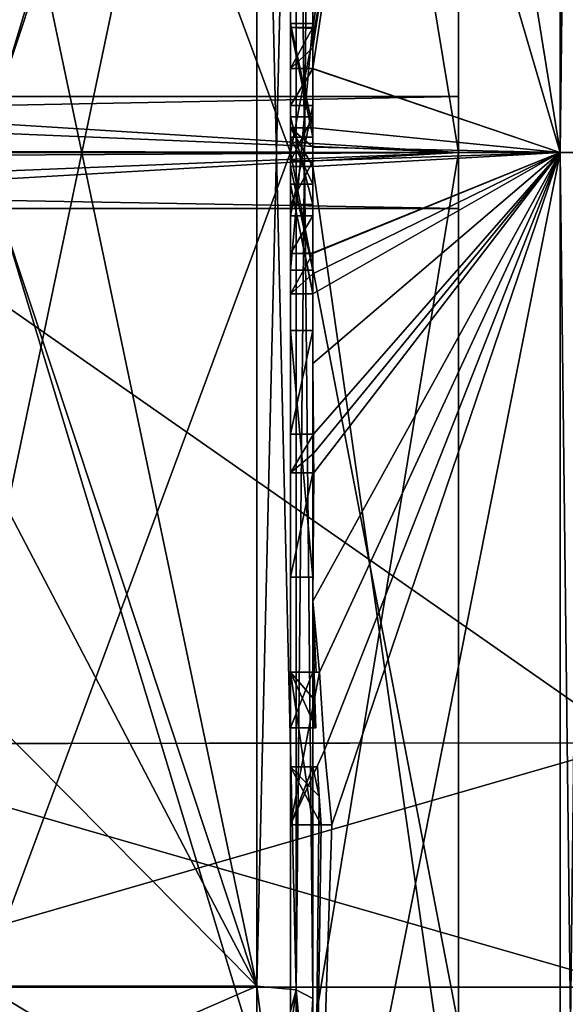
# Model space of a CAD drawing. Extents: x -23 to 700, y -1799 to -1.
# Tile 129 of 212: x -7 to -2, y -36 to -27. Entities that reach past the tile are written whole.
import ezdxf

# ---------------------------------------------------------------- set-up
doc = ezdxf.new("R2010")
doc.units = 0
doc.header["$LTSCALE"] = 67.568058
for name, color, linetype in [('1148', 7, 'CONTINUOUS'), ('1153', 7, 'CONTINUOUS'), ('1154', 7, 'CONTINUOUS'), ('1227', 7, 'CONTINUOUS'), ('1228', 7, 'CONTINUOUS'), ('1254', 7, 'CONTINUOUS'), ('1255', 7, 'CONTINUOUS'), ('1262', 7, 'CONTINUOUS'), ('1265', 7, 'CONTINUOUS'), ('1268', 7, 'CONTINUOUS'), ('1273', 7, 'CONTINUOUS'), ('1274', 7, 'CONTINUOUS'), ('1281', 7, 'CONTINUOUS'), ('1282', 7, 'CONTINUOUS'), ('1285', 7, 'CONTINUOUS'), ('1286', 7, 'CONTINUOUS'), ('1319', 7, 'CONTINUOUS'), ('1320', 7, 'CONTINUOUS'), ('1321', 7, 'CONTINUOUS'), ('1322', 7, 'CONTINUOUS'), ('1323', 7, 'CONTINUOUS'), ('1324', 7, 'CONTINUOUS'), ('1329', 7, 'CONTINUOUS'), ('1330', 7, 'CONTINUOUS'), ('1331', 7, 'CONTINUOUS'), ('1332', 7, 'CONTINUOUS'), ('1333', 7, 'CONTINUOUS'), ('1334', 7, 'CONTINUOUS'), ('1335', 7, 'CONTINUOUS'), ('1336', 7, 'CONTINUOUS'), ('1337', 7, 'CONTINUOUS'), ('1346', 7, 'CONTINUOUS'), ('1349', 7, 'CONTINUOUS'), ('1361', 7, 'CONTINUOUS'), ('1362', 7, 'CONTINUOUS'), ('1363', 7, 'CONTINUOUS'), ('1364', 7, 'CONTINUOUS'), ('1365', 7, 'CONTINUOUS'), ('1366', 7, 'CONTINUOUS'), ('1367', 7, 'CONTINUOUS'), ('1368', 7, 'CONTINUOUS'), ('1369', 7, 'CONTINUOUS'), ('1370', 7, 'CONTINUOUS'), ('1371', 7, 'CONTINUOUS'), ('1372', 7, 'CONTINUOUS'), ('1373', 7, 'CONTINUOUS'), ('1374', 7, 'CONTINUOUS'), ('1375', 7, 'CONTINUOUS'), ('1376', 7, 'CONTINUOUS'), ('1377', 7, 'CONTINUOUS'), ('1378', 7, 'CONTINUOUS'), ('1379', 7, 'CONTINUOUS'), ('1380', 7, 'CONTINUOUS'), ('1381', 7, 'CONTINUOUS'), ('1382', 7, 'CONTINUOUS'), ('1383', 7, 'CONTINUOUS'), ('1384', 7, 'CONTINUOUS'), ('1385', 7, 'CONTINUOUS'), ('1386', 7, 'CONTINUOUS'), ('1442', 7, 'CONTINUOUS'), ('1445', 7, 'CONTINUOUS'), ('1447', 7, 'CONTINUOUS')]:
    doc.layers.add(name, color=color, linetype=linetype)

msp = doc.modelspace()

# ---------------------------------------------------------------- linework, layer by layer
at = {"layer": '1148', "color": 7, "linetype": 'CONTINUOUS'}
for points in [[(-3.1, -20.2061, 4.5004), (-3.1, -28, 9), (-3.1, -20.2061, -4.5004), (-3.1, -20.2061, 4.5004)], [(-3.1, -20.2061, -4.5004), (-3.1, -28, 9), (-3.1, -27.5), (-3.1, -20.2061, -4.5004)], [(-3.1, -28, -9), (-3.1, -20.2061, -4.5004), (-3.1, -28, -0.5), (-3.1, -28, -9)], [(-3.1, -28, -0.5), (-3.1, -20.2061, -4.5004), (-3.1, -27.5), (-3.1, -28, -0.5)], [(-3.1, -27.5), (-3.1, -28, 9), (-3.1, -28, 0.5), (-3.1, -27.5)], [(-3.1, -28, 9), (-3.1, -35.7939, 4.5004), (-3.1, -28, 0.5), (-3.1, -28, 9)], [(-3.1, -35.7939, -4.5004), (-3.1, -28, -9), (-3.1, -35.7939, 4.5004), (-3.1, -35.7939, -4.5004)], [(-3.1, -35.7939, 4.5004), (-3.1, -28, -9), (-3.1, -28.5), (-3.1, -35.7939, 4.5004)], [(-3.1, -28.5), (-3.1, -28, -9), (-3.1, -28, -0.5), (-3.1, -28.5)], [(-3.1, -35.7939, 4.5004), (-3.1, -28.5), (-3.1, -28, 0.5), (-3.1, -35.7939, 4.5004)]]:
    msp.add_3dface(points, dxfattribs=at)
at = {"layer": '1153', "color": 7, "linetype": 'CONTINUOUS'}
for points in [[(-4.6, -28, 10.5), (-7.35, -28, 10.5), (-7.35, -35.4246, 7.4246), (-4.6, -28, 10.5)], [(-4.6, -37.0933, 5.25), (-4.6, -28, 10.5), (-7.35, -35.4246, 7.4246), (-4.6, -37.0933, 5.25)], [(-4.6, -28, -10.5), (-4.6, -37.0933, -5.25), (-7.35, -28, -10.5), (-4.6, -28, -10.5)], [(-7.35, -28, -10.5), (-4.6, -37.0933, -5.25), (-7.35, -35.4246, -7.4246), (-7.35, -28, -10.5)], [(-7.35, -38.5), (-4.6, -37.0933, 5.25), (-7.35, -35.4246, 7.4246), (-7.35, -38.5)], [(-7.35, -35.4246, -7.4246), (-4.6, -37.0933, -5.25), (-7.35, -38.5), (-7.35, -35.4246, -7.4246)]]:
    msp.add_3dface(points, dxfattribs=at)
at = {"layer": '1154', "color": 7, "linetype": 'CONTINUOUS'}
for points in [[(-7.35, -28, 10.5), (-4.6, -28, 10.5), (-4.6, -18.9067, 5.25), (-7.35, -28, 10.5)], [(-7.35, -28, 10.5), (-4.6, -18.9067, 5.25), (-7.35, -20.5754, 7.4246), (-7.35, -28, 10.5)], [(-4.6, -28, -10.5), (-7.35, -20.5754, -7.4246), (-4.6, -18.9067, -5.25), (-4.6, -28, -10.5)], [(-4.6, -28, -10.5), (-7.35, -28, -10.5), (-7.35, -20.5754, -7.4246), (-4.6, -28, -10.5)]]:
    msp.add_3dface(points, dxfattribs=at)
at = {"layer": '1227', "color": 7, "linetype": 'CONTINUOUS'}
for points in [[(-3.1, -35.7939, 4.5004), (-3.1, -28, 9), (-4.6, -37.0933, 5.25), (-3.1, -35.7939, 4.5004)], [(-3.1, -28, 9), (-4.6, -28, 10.5), (-4.6, -37.0933, 5.25), (-3.1, -28, 9)], [(-3.1, -28, -9), (-3.1, -35.7939, -4.5004), (-4.6, -28, -10.5), (-3.1, -28, -9)], [(-3.1, -35.7939, -4.5004), (-4.6, -37.0933, -5.25), (-4.6, -28, -10.5), (-3.1, -35.7939, -4.5004)]]:
    msp.add_3dface(points, dxfattribs=at)
at = {"layer": '1228', "color": 7, "linetype": 'CONTINUOUS'}
for points in [[(-4.6, -28, 10.5), (-3.1, -20.2061, 4.5004), (-4.6, -18.9067, 5.25), (-4.6, -28, 10.5)], [(-3.1, -20.2061, -4.5004), (-3.1, -28, -9), (-4.6, -18.9067, -5.25), (-3.1, -20.2061, -4.5004)], [(-3.1, -28, -9), (-4.6, -28, -10.5), (-4.6, -18.9067, -5.25), (-3.1, -28, -9)], [(-3.1, -28, 9), (-3.1, -20.2061, 4.5004), (-4.6, -28, 10.5), (-3.1, -28, 9)]]:
    msp.add_3dface(points, dxfattribs=at)
at = {"layer": '1254', "color": 7, "linetype": 'CONTINUOUS'}
for points in [[(-11.1145, -27.5), (-3.1, -28, 0.5), (-11.4816, -27.9815, 0.4995), (-11.1145, -27.5)], [(-3.1, -27.5), (-3.1, -28, 0.5), (-11.1145, -27.5), (-3.1, -27.5)], [(-3.1, -28, 0.5), (-11.6397, -28.3487, 0.3583), (-11.4816, -27.9815, 0.4995), (-3.1, -28, 0.5)], [(-3.1, -28, 0.5), (-3.1, -28.5), (-11.6397, -28.3487, 0.3583), (-3.1, -28, 0.5)], [(-3.1, -28.5), (-11.6752, -28.5), (-11.6397, -28.3487, 0.3583), (-3.1, -28.5)]]:
    msp.add_3dface(points, dxfattribs=at)
at = {"layer": '1255', "color": 7, "linetype": 'CONTINUOUS'}
for points in [[(-3.1, -28, -0.5), (-3.1, -27.5), (-11.2536, -27.6573, -0.3641), (-3.1, -28, -0.5)], [(-3.1, -27.5), (-11.1145, -27.5), (-11.2536, -27.6573, -0.3641), (-3.1, -27.5)], [(-3.1, -28, -0.5), (-11.2536, -27.6573, -0.3641), (-11.5182, -28.048, -0.4977), (-3.1, -28, -0.5)], [(-3.1, -28.5), (-3.1, -28, -0.5), (-11.6752, -28.5), (-3.1, -28.5)], [(-3.1, -28, -0.5), (-11.5182, -28.048, -0.4977), (-11.6752, -28.5), (-3.1, -28, -0.5)]]:
    msp.add_3dface(points, dxfattribs=at)
at = {"layer": '1262', "linetype": 'CONTINUOUS'}
for points in [[(-8.0232, -20.5597, -15.95), (-4.9, -35.4403, -15.95), (-8.5978, -24.2917, -15.95), (-8.0232, -20.5597, -15.95)], [(-4.9, -20.5597, -15.95), (-4.9, -35.4403, -15.95), (-8.0232, -20.5597, -15.95), (-4.9, -20.5597, -15.95)], [(-8.5978, -24.2917, -15.95), (-4.9, -35.4403, -15.95), (-8.7857, -28, -15.95), (-8.5978, -24.2917, -15.95)], [(-8.7857, -28, -15.95), (-4.9, -35.4403, -15.95), (-8.5976, -31.7097, -15.95), (-8.7857, -28, -15.95)], [(-8.5976, -31.7097, -15.95), (-4.9, -35.4403, -15.95), (-8.0232, -35.4403, -15.95), (-8.5976, -31.7097, -15.95)]]:
    msp.add_3dface(points, dxfattribs=at)
at = {"layer": '1265', "linetype": 'CONTINUOUS'}
for points in [[(-8.5978, -31.7083, 15.95), (-4.9, -20.5597, 15.95), (-8.7857, -28, 15.95), (-8.5978, -31.7083, 15.95)], [(-8.7857, -28, 15.95), (-4.9, -20.5597, 15.95), (-8.5976, -24.2903, 15.95), (-8.7857, -28, 15.95)], [(-8.0232, -35.4403, 15.95), (-4.9, -20.5597, 15.95), (-8.5978, -31.7083, 15.95), (-8.0232, -35.4403, 15.95)], [(-4.9, -35.4403, 15.95), (-4.9, -20.5597, 15.95), (-8.0232, -35.4403, 15.95), (-4.9, -35.4403, 15.95)]]:
    msp.add_3dface(points, dxfattribs=at)
at = {"layer": '1268', "linetype": 'CONTINUOUS'}
for points in [[(-4.4, -35.5503, 16.45), (-4.4, -21.7364, 16.5), (-4.4, -20.4497, 16.45), (-4.4, -35.5503, 16.45)], [(-4.4, -26.85, -16.5), (-4.4, -29.0506, -16.5), (-4.4, -20.4497, -16.45), (-4.4, -26.85, -16.5)], [(-4.4, -20.4497, -16.45), (-4.4, -29.0506, -16.5), (-4.4, -35.5503, -16.45), (-4.4, -20.4497, -16.45)], [(-4.4, -26.85, -16.7828), (-4.4, -26.85, -16.5), (-4.4, -20.4497, -16.45), (-4.4, -26.85, -16.7828)], [(-4.4, -20.4802, -17.9917), (-4.4, -26.85, -16.7828), (-4.4, -20.4497, -16.45), (-4.4, -20.4802, -17.9917)], [(-4.4, -27.7791, -19.4994), (-4.4, -26.85, -16.7828), (-4.4, -20.4802, -17.9917), (-4.4, -27.7791, -19.4994)], [(-4.4, -22.1297, 16.5), (-4.4, -21.7364, 16.5), (-4.4, -35.5503, 16.45), (-4.4, -22.1297, 16.5)], [(-4.4, -23.5648, 16.5), (-4.4, -22.1297, 16.5), (-4.4, -35.5503, 16.45), (-4.4, -23.5648, 16.5)], [(-4.4, -23.9582, 16.5), (-4.4, -23.5648, 16.5), (-4.4, -35.5503, 16.45), (-4.4, -23.9582, 16.5)], [(-4.4, -25.8781, 16.5), (-4.4, -23.9582, 16.5), (-4.4, -35.5503, 16.45), (-4.4, -25.8781, 16.5)], [(-4.4, -26.2268, 16.5), (-4.4, -25.8781, 16.5), (-4.4, -35.5503, 16.45), (-4.4, -26.2268, 16.5)], [(-4.4, -26.2268, 19.4192), (-4.4, -26.2268, 16.5), (-4.4, -27.8639, 16.5), (-4.4, -26.2268, 19.4192)], [(-4.4, -27.8639, 16.5), (-4.4, -26.2268, 16.5), (-4.4, -35.5503, 16.45), (-4.4, -27.8639, 16.5)], [(-4.4, -26.5602, 19.4468), (-4.4, -26.2268, 19.4192), (-4.4, -27.8639, 16.5), (-4.4, -26.5602, 19.4468)], [(-4.4, -26.894, 19.4686), (-4.4, -26.5602, 19.4468), (-4.4, -27.8639, 16.5), (-4.4, -26.894, 19.4686)], [(-4.4, -27.7791, -16.7828), (-4.4, -26.85, -16.7828), (-4.4, -27.7791, -19.4994), (-4.4, -27.7791, -16.7828)], [(-4.4, -27.254, 19.4857), (-4.4, -27.5811, 18.4497), (-4.4, -28.0747, 19.4999), (-4.4, -27.254, 19.4857)], [(-4.4, -27.5811, 18.4497), (-4.4, -28.5656, 18.4497), (-4.4, -28.0747, 19.4999), (-4.4, -27.5811, 18.4497)], [(-4.4, -28.4656, 18.1456), (-4.4, -27.6811, 18.1456), (-4.4, -28.0744, 16.904), (-4.4, -28.4656, 18.1456)], [(-4.4, -28.2828, 16.5), (-4.4, -27.8639, 16.5), (-4.4, -35.5503, 16.45), (-4.4, -28.2828, 16.5)], [(-4.4, -28.5656, 18.4497), (-4.4, -28.8949, 19.4795), (-4.4, -28.0747, 19.4999), (-4.4, -28.5656, 18.4497)], [(-4.4, -28.1257, -19.4998), (-4.4, -35.6608, -17.9321), (-4.4, -28.1257, -16.7828), (-4.4, -28.1257, -19.4998)], [(-4.4, -28.1257, -16.7828), (-4.4, -35.6608, -17.9321), (-4.4, -29.0506, -16.7828), (-4.4, -28.1257, -16.7828)], [(-4.4, -29.2498, 19.4599), (-4.4, -28.2828, 16.5), (-4.4, -29.5882, 16.5), (-4.4, -29.2498, 19.4599)], [(-4.4, -29.5882, 16.5), (-4.4, -28.2828, 16.5), (-4.4, -35.5503, 16.45), (-4.4, -29.5882, 16.5)], [(-4.4, -29.0506, -16.7828), (-4.4, -35.6608, -17.9321), (-4.4, -29.0506, -16.5), (-4.4, -29.0506, -16.7828)], [(-4.4, -29.0506, -16.5), (-4.4, -35.6608, -17.9321), (-4.4, -35.5503, -16.45), (-4.4, -29.0506, -16.5)], [(-4.4, -29.8827, 19.4089), (-4.4, -29.2498, 19.4599), (-4.4, -29.5882, 16.7828), (-4.4, -29.8827, 19.4089)], [(-4.4, -29.5882, 16.7828), (-4.4, -29.2498, 19.4599), (-4.4, -29.5882, 16.5), (-4.4, -29.5882, 16.7828)], [(-4.4, -30.5131, 16.7828), (-4.4, -29.8827, 19.4089), (-4.4, -29.5882, 16.7828), (-4.4, -30.5131, 16.7828)], [(-4.4, -31.7888, 16.5), (-4.4, -29.5882, 16.5), (-4.4, -35.5503, 16.45), (-4.4, -31.7888, 16.5)], [(-4.4, -30.5131, 19.3374), (-4.4, -29.8827, 19.4089), (-4.4, -30.5131, 16.7828), (-4.4, -30.5131, 19.3374)], [(-4.4, -30.8597, 16.7828), (-4.4, -31.7888, 16.7828), (-4.4, -30.8597, 19.2892), (-4.4, -30.8597, 16.7828)], [(-4.4, -30.8597, 19.2892), (-4.4, -31.7888, 16.7828), (-4.4, -32.0042, 19.0844), (-4.4, -30.8597, 19.2892)], [(-4.4, -31.7888, 16.7828), (-4.4, -31.7888, 16.5), (-4.4, -32.6371, 16.5), (-4.4, -31.7888, 16.7828)], [(-4.4, -32.6371, 16.5), (-4.4, -31.7888, 16.5), (-4.4, -35.5503, 16.45), (-4.4, -32.6371, 16.5)], [(-4.4, -32.0042, 19.0844), (-4.4, -31.7888, 16.7828), (-4.4, -32.6371, 16.5), (-4.4, -32.0042, 19.0844)], [(-4.4, -33.1347, 18.8118), (-4.4, -32.0042, 19.0844), (-4.4, -33.1347, 16.804), (-4.4, -33.1347, 18.8118)], [(-4.4, -33.1347, 16.804), (-4.4, -32.0042, 19.0844), (-4.4, -32.6371, 16.804), (-4.4, -33.1347, 16.804)], [(-4.4, -32.6371, 16.804), (-4.4, -32.0042, 19.0844), (-4.4, -32.6371, 16.5), (-4.4, -32.6371, 16.804)], [(-4.4, -34, 16.5), (-4.4, -32.6371, 16.5), (-4.4, -35.5503, 16.45), (-4.4, -34, 16.5)], [(-4.4, -33.4833, 16.804), (-4.4, -34, 16.804), (-4.4, -33.4833, 18.7132), (-4.4, -33.4833, 16.804)], [(-4.4, -33.4833, 18.7132), (-4.4, -34, 16.804), (-4.4, -35.5503, 16.45), (-4.4, -33.4833, 18.7132)], [(-4.4, -39.1573, 15.9926), (-4.4, -33.4833, 18.7132), (-4.4, -38.471, 14.7638), (-4.4, -39.1573, 15.9926)], [(-4.4, -38.471, 14.7638), (-4.4, -33.4833, 18.7132), (-4.4, -37.0705, 15.663), (-4.4, -38.471, 14.7638)], [(-4.4, -37.0705, 15.663), (-4.4, -33.4833, 18.7132), (-4.4, -35.5503, 16.45), (-4.4, -37.0705, 15.663)], [(-4.4, -34, 16.804), (-4.4, -34, 16.5), (-4.4, -35.5503, 16.45), (-4.4, -34, 16.804)], [(-4.4, -35.5503, -16.45), (-4.4, -35.6608, -17.9321), (-4.4, -37.0392, -15.6813), (-4.4, -35.5503, -16.45)]]:
    msp.add_3dface(points, dxfattribs=at)
at = {"layer": '1273', "linetype": 'CONTINUOUS'}
for points in [[(-2.1949, -28, -21.9825), (-4.4, -14.2777, -13.8546), (-2.1949, -12.456, -15.544), (-2.1949, -28, -21.9825)], [(-4.4, -20.4802, -17.9917), (-4.4, -14.2777, -13.8546), (-2.1949, -28, -21.9825), (-4.4, -20.4802, -17.9917)], [(-4.4, -27.7791, -19.4994), (-4.4, -20.4802, -17.9917), (-2.1949, -28, -21.9825), (-4.4, -27.7791, -19.4994)], [(-4.4, -27.9524, -19.5), (-4.4, -27.7791, -19.4994), (-2.1949, -28, -21.9825), (-4.4, -27.9524, -19.5)], [(-4.4, -28.1257, -19.4998), (-4.4, -27.9524, -19.5), (-2.1949, -28, -21.9825), (-4.4, -28.1257, -19.4998)], [(-2.1949, -43.544, -15.544), (-4.4, -28.1257, -19.4998), (-2.1949, -28, -21.9825), (-2.1949, -43.544, -15.544)], [(-4.4, -35.6608, -17.9321), (-4.4, -28.1257, -19.4998), (-2.1949, -43.544, -15.544), (-4.4, -35.6608, -17.9321)]]:
    msp.add_3dface(points, dxfattribs=at)
at = {"layer": '1274', "linetype": 'CONTINUOUS'}
for points in [[(-2.1949, -12.456, 15.544), (-4.4, -26.5602, 19.4468), (-4.3998, -26.8838, 19.5), (-2.1949, -12.456, 15.544)], [(-2.1949, -28, 21.9825), (-2.1949, -12.456, 15.544), (-4.4, -27.2495, 19.5), (-2.1949, -28, 21.9825)], [(-4.4, -27.2495, 19.5), (-2.1949, -12.456, 15.544), (-4.3999, -27.0666, 19.5), (-4.4, -27.2495, 19.5)], [(-4.3999, -27.0666, 19.5), (-2.1949, -12.456, 15.544), (-4.3998, -26.8838, 19.5), (-4.3999, -27.0666, 19.5)], [(-4.4, -26.5602, 19.4468), (-4.4, -26.894, 19.4686), (-4.3999, -26.8889, 19.4843), (-4.4, -26.5602, 19.4468)], [(-4.3998, -26.8838, 19.5), (-4.4, -26.5602, 19.4468), (-4.3999, -26.8889, 19.4843), (-4.3998, -26.8838, 19.5)], [(-4.4, -27.254, 19.4857), (-2.1949, -28, 21.9825), (-4.4, -27.2495, 19.5), (-4.4, -27.254, 19.4857)], [(-4.4, -27.254, 19.4857), (-4.4, -28.0747, 19.4999), (-2.1949, -28, 21.9825), (-4.4, -27.254, 19.4857)], [(-4.4, -28.0747, 19.4999), (-4.4, -28.8949, 19.4795), (-2.1949, -28, 21.9825), (-4.4, -28.0747, 19.4999)], [(-2.1949, -28, 21.9825), (-4.4, -28.8949, 19.4795), (-4.4, -28.8982, 19.4897), (-2.1949, -28, 21.9825)], [(-2.1949, -28, 21.9825), (-4.4, -29.8827, 19.4089), (-4.3948, -30.5131, 19.5), (-2.1949, -28, 21.9825)], [(-4.4, -29.8827, 19.4089), (-2.1949, -28, 21.9825), (-4.3997, -29.2629, 19.5), (-4.4, -29.8827, 19.4089)], [(-2.1949, -28, 21.9825), (-4.4, -32.0042, 19.0844), (-4.3401, -32.6371, 19.5), (-2.1949, -28, 21.9825)], [(-4.4, -32.0042, 19.0844), (-2.1949, -28, 21.9825), (-4.3913, -30.8597, 19.5), (-4.4, -32.0042, 19.0844)], [(-2.1949, -28, 21.9825), (-4.4, -39.1573, 15.9926), (-2.1949, -43.544, 15.544), (-2.1949, -28, 21.9825)], [(-4.4, -39.1573, 15.9926), (-2.1949, -28, 21.9825), (-4.2315, -34, 19.5), (-4.4, -39.1573, 15.9926)], [(-4.3999, -28.9015, 19.5), (-2.1949, -28, 21.9825), (-4.4, -28.8982, 19.4897), (-4.3999, -28.9015, 19.5)], [(-4.3998, -29.0822, 19.5), (-2.1949, -28, 21.9825), (-4.3999, -28.9015, 19.5), (-4.3998, -29.0822, 19.5)], [(-4.3997, -29.2629, 19.5), (-2.1949, -28, 21.9825), (-4.3998, -29.0822, 19.5), (-4.3997, -29.2629, 19.5)], [(-4.3932, -30.6867, 19.5), (-2.1949, -28, 21.9825), (-4.3948, -30.5131, 19.5), (-4.3932, -30.6867, 19.5)], [(-4.3913, -30.8597, 19.5), (-2.1949, -28, 21.9825), (-4.3932, -30.6867, 19.5), (-4.3913, -30.8597, 19.5)], [(-4.2952, -33.3336, 19.5), (-2.1949, -28, 21.9825), (-4.3401, -32.6371, 19.5), (-4.2952, -33.3336, 19.5)], [(-4.2315, -34, 19.5), (-2.1949, -28, 21.9825), (-4.2952, -33.3336, 19.5), (-4.2315, -34, 19.5)], [(-4.4, -29.2498, 19.4599), (-4.4, -29.8827, 19.4089), (-4.3999, -29.2564, 19.48), (-4.4, -29.2498, 19.4599)], [(-4.3999, -29.2564, 19.48), (-4.4, -29.8827, 19.4089), (-4.3997, -29.2629, 19.5), (-4.3999, -29.2564, 19.48)], [(-4.4, -29.8827, 19.4089), (-4.4, -30.5131, 19.3374), (-4.3987, -30.5131, 19.4187), (-4.4, -29.8827, 19.4089)], [(-4.3948, -30.5131, 19.5), (-4.4, -29.8827, 19.4089), (-4.3987, -30.5131, 19.4187), (-4.3948, -30.5131, 19.5)], [(-4.4, -30.8597, 19.2892), (-4.4, -32.0042, 19.0844), (-4.3913, -30.8597, 19.5), (-4.4, -30.8597, 19.2892)], [(-4.3978, -30.8597, 19.3947), (-4.4, -30.8597, 19.2892), (-4.3913, -30.8597, 19.5), (-4.3978, -30.8597, 19.3947)], [(-4.4, -32.0042, 19.0844), (-4.4, -33.1347, 18.8118), (-4.3877, -32.6371, 19.196), (-4.4, -32.0042, 19.0844)], [(-4.3401, -32.6371, 19.5), (-4.4, -32.0042, 19.0844), (-4.3683, -32.6371, 19.3488), (-4.3401, -32.6371, 19.5)], [(-4.3683, -32.6371, 19.3488), (-4.4, -32.0042, 19.0844), (-4.3877, -32.6371, 19.196), (-4.3683, -32.6371, 19.3488)], [(-4.3877, -32.6371, 19.196), (-4.4, -33.1347, 18.8118), (-4.3809, -32.8877, 19.196), (-4.3877, -32.6371, 19.196)], [(-4.3809, -32.8877, 19.196), (-4.4, -33.1347, 18.8118), (-4.3931, -33.1347, 19.0046), (-4.3809, -32.8877, 19.196)], [(-4.3723, -33.1347, 19.196), (-4.3809, -32.8877, 19.196), (-4.3931, -33.1347, 19.0046), (-4.3723, -33.1347, 19.196)], [(-4.4, -33.4833, 18.7132), (-4.4, -39.1573, 15.9926), (-4.3417, -33.7438, 19.196), (-4.4, -33.4833, 18.7132)], [(-4.3891, -33.4833, 18.956), (-4.4, -33.4833, 18.7132), (-4.3566, -33.4833, 19.196), (-4.3891, -33.4833, 18.956)], [(-4.3566, -33.4833, 19.196), (-4.4, -33.4833, 18.7132), (-4.3417, -33.7438, 19.196), (-4.3566, -33.4833, 19.196)], [(-4.3417, -33.7438, 19.196), (-4.4, -39.1573, 15.9926), (-4.324, -34, 19.196), (-4.3417, -33.7438, 19.196)], [(-4.324, -34, 19.196), (-4.4, -39.1573, 15.9926), (-4.2315, -34, 19.5), (-4.324, -34, 19.196)], [(-4.2821, -34, 19.3497), (-4.324, -34, 19.196), (-4.2315, -34, 19.5), (-4.2821, -34, 19.3497)]]:
    msp.add_3dface(points, dxfattribs=at)
at = {"layer": '1281', "linetype": 'CONTINUOUS'}
for points in [[(-2.1949, -28, -21.9825), (-2.1949, -12.456, -15.544), (-2.0094, -28, -21.9698), (-2.1949, -28, -21.9825)], [(-2.1949, -12.456, -15.544), (-2.0094, -12.465, -15.535), (-2.0094, -28, -21.9698), (-2.1949, -12.456, -15.544)], [(-2.1949, -43.544, -15.544), (-2.1949, -28, -21.9825), (-2.0094, -43.535, -15.535), (-2.1949, -43.544, -15.544)], [(-2.1949, -28, -21.9825), (-2.0094, -28, -21.9698), (-2.0094, -43.535, -15.535), (-2.1949, -28, -21.9825)]]:
    msp.add_3dface(points, dxfattribs=at)
at = {"layer": '1282', "linetype": 'CONTINUOUS'}
for points in [[(-2.1949, -12.456, 15.544), (-2.1949, -28, 21.9825), (-2.0094, -12.465, 15.535), (-2.1949, -12.456, 15.544)], [(-2.1949, -28, 21.9825), (-2.0094, -28, 21.9698), (-2.0094, -12.465, 15.535), (-2.1949, -28, 21.9825)], [(-2.1949, -28, 21.9825), (-2.1949, -43.544, 15.544), (-2.0094, -28, 21.9698), (-2.1949, -28, 21.9825)], [(-2.1949, -43.544, 15.544), (-2.0094, -43.535, 15.535), (-2.0094, -28, 21.9698), (-2.1949, -43.544, 15.544)]]:
    msp.add_3dface(points, dxfattribs=at)
at = {"layer": '1285', "linetype": 'CONTINUOUS'}
for points in [[(-9.1, -22.7244, -5.2603), (-9.1, -28.0008, -7.45), (-1.5562, -22.7321, -5.2679), (-9.1, -22.7244, -5.2603)], [(-9.1, -28.0008, -7.45), (-1.5562, -28, -7.45), (-1.5562, -22.7321, -5.2679), (-9.1, -28.0008, -7.45)], [(-1.5562, -33.2679, -5.2679), (-1.5562, -28, -7.45), (-9.1, -28.0008, -7.45), (-1.5562, -33.2679, -5.2679)], [(-9.1, -33.2768, -5.2591), (-1.5562, -33.2679, -5.2679), (-9.1, -28.0008, -7.45), (-9.1, -33.2768, -5.2591)], [(-1.5562, -35.45), (-1.5562, -33.2679, -5.2679), (-9.1, -35.45), (-1.5562, -35.45)], [(-9.1, -35.45), (-1.5562, -33.2679, -5.2679), (-9.1, -33.2768, -5.2591), (-9.1, -35.45)]]:
    msp.add_3dface(points, dxfattribs=at)
at = {"layer": '1286', "linetype": 'CONTINUOUS'}
for points in [[(-9.1, -27.9992, 7.45), (-9.1, -22.7232, 5.2591), (-1.5562, -22.7321, 5.2679), (-9.1, -27.9992, 7.45)], [(-1.5562, -28, 7.45), (-9.1, -27.9992, 7.45), (-1.5562, -22.7321, 5.2679), (-1.5562, -28, 7.45)], [(-9.1, -33.2756, 5.2603), (-9.1, -27.9992, 7.45), (-1.5562, -33.2679, 5.2679), (-9.1, -33.2756, 5.2603)], [(-1.5562, -33.2679, 5.2679), (-9.1, -27.9992, 7.45), (-1.5562, -28, 7.45), (-1.5562, -33.2679, 5.2679)], [(-1.5562, -35.45), (-9.1, -33.2756, 5.2603), (-1.5562, -33.2679, 5.2679), (-1.5562, -35.45)], [(-1.5562, -35.45), (-9.1, -35.45), (-9.1, -33.2756, 5.2603), (-1.5562, -35.45)]]:
    msp.add_3dface(points, dxfattribs=at)
at = {"layer": '1319', "linetype": 'CONTINUOUS'}
for points in [[(-4.6, -26.8838, 19.5), (-4.6, -27.8639, 16.5), (-4.6, -27.2495, 19.5), (-4.6, -26.8838, 19.5)], [(-4.6, -27.2495, 19.5), (-4.6, -27.8639, 16.5), (-4.6, -27.5811, 18.4497), (-4.6, -27.2495, 19.5)], [(-4.6, -27.5811, 18.4497), (-4.6, -27.8639, 16.5), (-4.6, -27.6811, 18.1456), (-4.6, -27.5811, 18.4497)], [(-4.6, -28.5656, 18.4497), (-4.6, -27.5811, 18.4497), (-4.6, -28.4656, 18.1456), (-4.6, -28.5656, 18.4497)], [(-4.6, -28.4656, 18.1456), (-4.6, -27.5811, 18.4497), (-4.6, -27.6811, 18.1456), (-4.6, -28.4656, 18.1456)], [(-4.6, -27.6811, 18.1456), (-4.6, -27.8639, 16.5), (-4.6, -28.0744, 16.904), (-4.6, -27.6811, 18.1456)], [(-4.6, -27.8639, 16.5), (-4.6, -28.2828, 16.5), (-4.6, -28.0744, 16.904), (-4.6, -27.8639, 16.5)], [(-4.6, -28.2828, 16.5), (-4.6, -28.4656, 18.1456), (-4.6, -28.0744, 16.904), (-4.6, -28.2828, 16.5)], [(-4.6, -28.2828, 16.5), (-4.6, -29.2629, 19.5), (-4.6, -28.4656, 18.1456), (-4.6, -28.2828, 16.5)], [(-4.6, -29.2629, 19.5), (-4.6, -28.5656, 18.4497), (-4.6, -28.4656, 18.1456), (-4.6, -29.2629, 19.5)], [(-4.6, -28.9015, 19.5), (-4.6, -28.5656, 18.4497), (-4.6, -29.2629, 19.5), (-4.6, -28.9015, 19.5)], [(-4.6, -29.5882, 16.7828), (-4.6, -29.5882, 16.5), (-4.6, -31.7888, 16.5), (-4.6, -29.5882, 16.7828)], [(-4.6, -30.5131, 16.7828), (-4.6, -29.5882, 16.7828), (-4.6, -31.7888, 16.5), (-4.6, -30.5131, 16.7828)], [(-4.6, -30.5131, 19.5), (-4.6, -30.5131, 16.7828), (-4.6, -30.8597, 16.7828), (-4.6, -30.5131, 19.5)], [(-4.6, -30.8597, 16.7828), (-4.6, -30.5131, 16.7828), (-4.6, -31.7888, 16.5), (-4.6, -30.8597, 16.7828)], [(-4.6, -30.8597, 19.5), (-4.6, -30.5131, 19.5), (-4.6, -30.8597, 16.7828), (-4.6, -30.8597, 19.5)], [(-4.6, -31.7888, 16.7828), (-4.6, -30.8597, 16.7828), (-4.6, -31.7888, 16.5), (-4.6, -31.7888, 16.7828)], [(-4.6, -32.6371, 19.5), (-4.6, -32.6371, 19.196), (-4.6, -33.1347, 19.196), (-4.6, -32.6371, 19.5)], [(-4.6, -34, 19.5), (-4.6, -32.6371, 19.5), (-4.6, -34, 19.196), (-4.6, -34, 19.5)], [(-4.6, -34, 19.196), (-4.6, -32.6371, 19.5), (-4.6, -33.4833, 19.196), (-4.6, -34, 19.196)], [(-4.6, -33.4833, 19.196), (-4.6, -32.6371, 19.5), (-4.6, -33.1347, 19.196), (-4.6, -33.4833, 19.196)], [(-4.6, -32.6371, 16.5), (-4.6, -34, 16.5), (-4.6, -32.6371, 16.804), (-4.6, -32.6371, 16.5)], [(-4.6, -32.6371, 16.804), (-4.6, -34, 16.5), (-4.6, -33.1347, 16.804), (-4.6, -32.6371, 16.804)], [(-4.6, -33.4833, 16.804), (-4.6, -33.4833, 19.196), (-4.6, -33.1347, 19.196), (-4.6, -33.4833, 16.804)], [(-4.6, -34, 16.5), (-4.6, -33.4833, 16.804), (-4.6, -33.1347, 16.804), (-4.6, -34, 16.5)], [(-4.6, -33.1347, 16.804), (-4.6, -33.4833, 16.804), (-4.6, -33.1347, 19.196), (-4.6, -33.1347, 16.804)], [(-4.6, -34, 16.804), (-4.6, -33.4833, 16.804), (-4.6, -34, 16.5), (-4.6, -34, 16.804)]]:
    msp.add_3dface(points, dxfattribs=at)
at = {"layer": '1320', "linetype": 'CONTINUOUS'}
for points in [[(-4.3401, -32.6371, 19.5), (-4.3683, -32.6371, 19.3488), (-4.6, -32.6371, 19.5), (-4.3401, -32.6371, 19.5)], [(-4.3683, -32.6371, 19.3488), (-4.3877, -32.6371, 19.196), (-4.6, -32.6371, 19.5), (-4.3683, -32.6371, 19.3488)], [(-4.3877, -32.6371, 19.196), (-4.6, -32.6371, 19.196), (-4.6, -32.6371, 19.5), (-4.3877, -32.6371, 19.196)]]:
    msp.add_3dface(points, dxfattribs=at)
at = {"layer": '1321', "linetype": 'CONTINUOUS'}
for points in [[(-4.4, -29.5882, 16.7828), (-4.4, -29.5882, 16.5), (-4.6, -29.5882, 16.7828), (-4.4, -29.5882, 16.7828)], [(-4.4, -29.5882, 16.5), (-4.6, -29.5882, 16.5), (-4.6, -29.5882, 16.7828), (-4.4, -29.5882, 16.5)]]:
    msp.add_3dface(points, dxfattribs=at)
at = {"layer": '1322', "linetype": 'CONTINUOUS'}
for points in [[(-4.4, -27.8639, 16.5), (-4.4, -28.2828, 16.5), (-4.6, -27.8639, 16.5), (-4.4, -27.8639, 16.5)], [(-4.6, -27.8639, 16.5), (-4.4, -28.2828, 16.5), (-4.6, -28.2828, 16.5), (-4.6, -27.8639, 16.5)]]:
    msp.add_3dface(points, dxfattribs=at)
at = {"layer": '1323', "linetype": 'CONTINUOUS'}
for points in [[(-4.4, -26.894, 19.4686), (-4.4, -27.8639, 16.5), (-4.6, -26.8838, 19.5), (-4.4, -26.894, 19.4686)], [(-4.3999, -26.8889, 19.4843), (-4.4, -26.894, 19.4686), (-4.6, -26.8838, 19.5), (-4.3999, -26.8889, 19.4843)], [(-4.4, -27.8639, 16.5), (-4.6, -27.8639, 16.5), (-4.6, -26.8838, 19.5), (-4.4, -27.8639, 16.5)], [(-4.3998, -26.8838, 19.5), (-4.3999, -26.8889, 19.4843), (-4.6, -26.8838, 19.5), (-4.3998, -26.8838, 19.5)]]:
    msp.add_3dface(points, dxfattribs=at)
at = {"layer": '1324', "linetype": 'CONTINUOUS'}
for points in [[(-4.4, -27.6811, 18.1456), (-4.4, -28.4656, 18.1456), (-4.6, -27.6811, 18.1456), (-4.4, -27.6811, 18.1456)], [(-4.4, -28.4656, 18.1456), (-4.6, -28.4656, 18.1456), (-4.6, -27.6811, 18.1456), (-4.4, -28.4656, 18.1456)]]:
    msp.add_3dface(points, dxfattribs=at)
at = {"layer": '1329', "linetype": 'CONTINUOUS'}
for points in [[(-4.6, -27.7791, -16.7828), (-4.6, -29.0506, -16.5), (-4.6, -26.85, -16.7828), (-4.6, -27.7791, -16.7828)], [(-4.6, -26.85, -16.7828), (-4.6, -29.0506, -16.5), (-4.6, -26.85, -16.5), (-4.6, -26.85, -16.7828)], [(-4.6, -28.1257, -16.7828), (-4.6, -29.0506, -16.5), (-4.6, -27.7791, -16.7828), (-4.6, -28.1257, -16.7828)], [(-4.6, -28.1257, -19.5), (-4.6, -28.1257, -16.7828), (-4.6, -27.7791, -19.5), (-4.6, -28.1257, -19.5)], [(-4.6, -27.7791, -19.5), (-4.6, -28.1257, -16.7828), (-4.6, -27.7791, -16.7828), (-4.6, -27.7791, -19.5)], [(-4.6, -29.0506, -16.7828), (-4.6, -29.0506, -16.5), (-4.6, -28.1257, -16.7828), (-4.6, -29.0506, -16.7828)]]:
    msp.add_3dface(points, dxfattribs=at)
at = {"layer": '1330', "linetype": 'CONTINUOUS'}
for points in [[(-4.4, -28.1257, -16.7828), (-4.4, -29.0506, -16.7828), (-4.6, -28.1257, -16.7828), (-4.4, -28.1257, -16.7828)], [(-4.4, -29.0506, -16.7828), (-4.6, -29.0506, -16.7828), (-4.6, -28.1257, -16.7828), (-4.4, -29.0506, -16.7828)]]:
    msp.add_3dface(points, dxfattribs=at)
at = {"layer": '1331', "linetype": 'CONTINUOUS'}
for points in [[(-4.4, -28.1257, -19.4998), (-4.4, -28.1257, -16.7828), (-4.6, -28.1257, -19.5), (-4.4, -28.1257, -19.4998)], [(-4.4, -28.1257, -16.7828), (-4.6, -28.1257, -16.7828), (-4.6, -28.1257, -19.5), (-4.4, -28.1257, -16.7828)]]:
    msp.add_3dface(points, dxfattribs=at)
at = {"layer": '1332', "linetype": 'CONTINUOUS'}
for points in [[(-4.4, -27.9524, -19.5), (-4.4, -28.1257, -19.4998), (-4.6, -27.7791, -19.5), (-4.4, -27.9524, -19.5)], [(-4.4, -28.1257, -19.4998), (-4.6, -28.1257, -19.5), (-4.6, -27.7791, -19.5), (-4.4, -28.1257, -19.4998)], [(-4.4, -27.7791, -19.4994), (-4.4, -27.9524, -19.5), (-4.6, -27.7791, -19.5), (-4.4, -27.7791, -19.4994)]]:
    msp.add_3dface(points, dxfattribs=at)
at = {"layer": '1333', "linetype": 'CONTINUOUS'}
for points in [[(-4.4, -27.7791, -16.7828), (-4.4, -27.7791, -19.4994), (-4.6, -27.7791, -16.7828), (-4.4, -27.7791, -16.7828)], [(-4.4, -27.7791, -19.4994), (-4.6, -27.7791, -19.5), (-4.6, -27.7791, -16.7828), (-4.4, -27.7791, -19.4994)]]:
    msp.add_3dface(points, dxfattribs=at)
at = {"layer": '1334', "linetype": 'CONTINUOUS'}
for points in [[(-4.4, -26.85, -16.7828), (-4.4, -27.7791, -16.7828), (-4.6, -26.85, -16.7828), (-4.4, -26.85, -16.7828)], [(-4.4, -27.7791, -16.7828), (-4.6, -27.7791, -16.7828), (-4.6, -26.85, -16.7828), (-4.4, -27.7791, -16.7828)]]:
    msp.add_3dface(points, dxfattribs=at)
at = {"layer": '1335', "linetype": 'CONTINUOUS'}
for points in [[(-4.4, -26.85, -16.5), (-4.4, -26.85, -16.7828), (-4.6, -26.85, -16.5), (-4.4, -26.85, -16.5)], [(-4.4, -26.85, -16.7828), (-4.6, -26.85, -16.7828), (-4.6, -26.85, -16.5), (-4.4, -26.85, -16.7828)]]:
    msp.add_3dface(points, dxfattribs=at)
at = {"layer": '1336', "linetype": 'CONTINUOUS'}
for points in [[(-4.4, -29.0506, -16.5), (-4.4, -26.85, -16.5), (-4.6, -29.0506, -16.5), (-4.4, -29.0506, -16.5)], [(-4.6, -29.0506, -16.5), (-4.4, -26.85, -16.5), (-4.6, -26.85, -16.5), (-4.6, -29.0506, -16.5)]]:
    msp.add_3dface(points, dxfattribs=at)
at = {"layer": '1337', "linetype": 'CONTINUOUS'}
for points in [[(-4.4, -29.0506, -16.7828), (-4.4, -29.0506, -16.5), (-4.6, -29.0506, -16.7828), (-4.4, -29.0506, -16.7828)], [(-4.4, -29.0506, -16.5), (-4.6, -29.0506, -16.5), (-4.6, -29.0506, -16.7828), (-4.4, -29.0506, -16.5)]]:
    msp.add_3dface(points, dxfattribs=at)
at = {"layer": '1346', "linetype": 'CONTINUOUS'}
for points in [[(-4.4, -35.5503, 16.45), (-4.4, -20.4497, 16.45), (-4.549, -20.5279, 16.094), (-4.4, -35.5503, 16.45)], [(-4.549, -20.5279, 16.094), (-4.9, -20.5597, 15.95), (-4.549, -35.4721, 16.094), (-4.549, -20.5279, 16.094)], [(-4.9, -20.5597, 15.95), (-4.9, -35.4403, 15.95), (-4.549, -35.4721, 16.094), (-4.9, -20.5597, 15.95)], [(-4.4, -35.5503, 16.45), (-4.549, -20.5279, 16.094), (-4.549, -35.4721, 16.094), (-4.4, -35.5503, 16.45)]]:
    msp.add_3dface(points, dxfattribs=at)
at = {"layer": '1349', "linetype": 'CONTINUOUS'}
for points in [[(-4.4, -20.4497, -16.45), (-4.4, -35.5503, -16.45), (-4.549, -35.4721, -16.094), (-4.4, -20.4497, -16.45)], [(-4.4, -20.4497, -16.45), (-4.549, -35.4721, -16.094), (-4.549, -20.5279, -16.094), (-4.4, -20.4497, -16.45)], [(-4.9, -35.4403, -15.95), (-4.9, -20.5597, -15.95), (-4.549, -20.5279, -16.094), (-4.9, -35.4403, -15.95)], [(-4.549, -35.4721, -16.094), (-4.9, -35.4403, -15.95), (-4.549, -20.5279, -16.094), (-4.549, -35.4721, -16.094)]]:
    msp.add_3dface(points, dxfattribs=at)
at = {"layer": '1361', "linetype": 'CONTINUOUS'}
for points in [[(-4.3877, -32.6371, 19.196), (-4.3809, -32.8877, 19.196), (-4.6, -32.6371, 19.196), (-4.3877, -32.6371, 19.196)], [(-4.3809, -32.8877, 19.196), (-4.3723, -33.1347, 19.196), (-4.6, -32.6371, 19.196), (-4.3809, -32.8877, 19.196)], [(-4.6, -32.6371, 19.196), (-4.3723, -33.1347, 19.196), (-4.6, -33.1347, 19.196), (-4.6, -32.6371, 19.196)]]:
    msp.add_3dface(points, dxfattribs=at)
at = {"layer": '1362', "linetype": 'CONTINUOUS'}
for points in [[(-4.4, -33.1347, 18.8118), (-4.4, -33.1347, 16.804), (-4.6, -33.1347, 19.196), (-4.4, -33.1347, 18.8118)], [(-4.3931, -33.1347, 19.0046), (-4.4, -33.1347, 18.8118), (-4.6, -33.1347, 19.196), (-4.3931, -33.1347, 19.0046)], [(-4.4, -33.1347, 16.804), (-4.6, -33.1347, 16.804), (-4.6, -33.1347, 19.196), (-4.4, -33.1347, 16.804)], [(-4.3723, -33.1347, 19.196), (-4.3931, -33.1347, 19.0046), (-4.6, -33.1347, 19.196), (-4.3723, -33.1347, 19.196)]]:
    msp.add_3dface(points, dxfattribs=at)
at = {"layer": '1363', "linetype": 'CONTINUOUS'}
for points in [[(-4.4, -33.1347, 16.804), (-4.4, -32.6371, 16.804), (-4.6, -33.1347, 16.804), (-4.4, -33.1347, 16.804)], [(-4.4, -32.6371, 16.804), (-4.6, -32.6371, 16.804), (-4.6, -33.1347, 16.804), (-4.4, -32.6371, 16.804)]]:
    msp.add_3dface(points, dxfattribs=at)
at = {"layer": '1364', "linetype": 'CONTINUOUS'}
for points in [[(-4.4, -32.6371, 16.804), (-4.4, -32.6371, 16.5), (-4.6, -32.6371, 16.804), (-4.4, -32.6371, 16.804)], [(-4.4, -32.6371, 16.5), (-4.6, -32.6371, 16.5), (-4.6, -32.6371, 16.804), (-4.4, -32.6371, 16.5)]]:
    msp.add_3dface(points, dxfattribs=at)
at = {"layer": '1365', "linetype": 'CONTINUOUS'}
for points in [[(-4.4, -32.6371, 16.5), (-4.4, -34, 16.5), (-4.6, -32.6371, 16.5), (-4.4, -32.6371, 16.5)], [(-4.4, -34, 16.5), (-4.6, -34, 16.5), (-4.6, -32.6371, 16.5), (-4.4, -34, 16.5)]]:
    msp.add_3dface(points, dxfattribs=at)
at = {"layer": '1366', "linetype": 'CONTINUOUS'}
for points in [[(-4.4, -34, 16.5), (-4.4, -34, 16.804), (-4.6, -34, 16.5), (-4.4, -34, 16.5)], [(-4.4, -34, 16.804), (-4.6, -34, 16.804), (-4.6, -34, 16.5), (-4.4, -34, 16.804)]]:
    msp.add_3dface(points, dxfattribs=at)
at = {"layer": '1367', "linetype": 'CONTINUOUS'}
for points in [[(-4.4, -34, 16.804), (-4.4, -33.4833, 16.804), (-4.6, -34, 16.804), (-4.4, -34, 16.804)], [(-4.4, -33.4833, 16.804), (-4.6, -33.4833, 16.804), (-4.6, -34, 16.804), (-4.4, -33.4833, 16.804)]]:
    msp.add_3dface(points, dxfattribs=at)
at = {"layer": '1368', "linetype": 'CONTINUOUS'}
for points in [[(-4.4, -33.4833, 16.804), (-4.4, -33.4833, 18.7132), (-4.6, -33.4833, 16.804), (-4.4, -33.4833, 16.804)], [(-4.4, -33.4833, 18.7132), (-4.3891, -33.4833, 18.956), (-4.6, -33.4833, 16.804), (-4.4, -33.4833, 18.7132)], [(-4.3891, -33.4833, 18.956), (-4.3566, -33.4833, 19.196), (-4.6, -33.4833, 19.196), (-4.3891, -33.4833, 18.956)], [(-4.3891, -33.4833, 18.956), (-4.6, -33.4833, 19.196), (-4.6, -33.4833, 16.804), (-4.3891, -33.4833, 18.956)]]:
    msp.add_3dface(points, dxfattribs=at)
at = {"layer": '1369', "linetype": 'CONTINUOUS'}
for points in [[(-4.3566, -33.4833, 19.196), (-4.3417, -33.7438, 19.196), (-4.6, -33.4833, 19.196), (-4.3566, -33.4833, 19.196)], [(-4.3417, -33.7438, 19.196), (-4.324, -34, 19.196), (-4.6, -33.4833, 19.196), (-4.3417, -33.7438, 19.196)], [(-4.324, -34, 19.196), (-4.6, -34, 19.196), (-4.6, -33.4833, 19.196), (-4.324, -34, 19.196)]]:
    msp.add_3dface(points, dxfattribs=at)
at = {"layer": '1370', "linetype": 'CONTINUOUS'}
for points in [[(-4.324, -34, 19.196), (-4.2821, -34, 19.3497), (-4.6, -34, 19.5), (-4.324, -34, 19.196)], [(-4.324, -34, 19.196), (-4.6, -34, 19.5), (-4.6, -34, 19.196), (-4.324, -34, 19.196)], [(-4.2821, -34, 19.3497), (-4.2315, -34, 19.5), (-4.6, -34, 19.5), (-4.2821, -34, 19.3497)]]:
    msp.add_3dface(points, dxfattribs=at)
at = {"layer": '1371', "linetype": 'CONTINUOUS'}
for points in [[(-4.2952, -33.3336, 19.5), (-4.3401, -32.6371, 19.5), (-4.6, -34, 19.5), (-4.2952, -33.3336, 19.5)], [(-4.3401, -32.6371, 19.5), (-4.6, -32.6371, 19.5), (-4.6, -34, 19.5), (-4.3401, -32.6371, 19.5)], [(-4.2315, -34, 19.5), (-4.2952, -33.3336, 19.5), (-4.6, -34, 19.5), (-4.2315, -34, 19.5)]]:
    msp.add_3dface(points, dxfattribs=at)
at = {"layer": '1372', "linetype": 'CONTINUOUS'}
for points in [[(-4.4, -29.5882, 16.5), (-4.4, -31.7888, 16.5), (-4.6, -29.5882, 16.5), (-4.4, -29.5882, 16.5)], [(-4.6, -29.5882, 16.5), (-4.4, -31.7888, 16.5), (-4.6, -31.7888, 16.5), (-4.6, -29.5882, 16.5)]]:
    msp.add_3dface(points, dxfattribs=at)
at = {"layer": '1373', "linetype": 'CONTINUOUS'}
for points in [[(-4.4, -31.7888, 16.5), (-4.4, -31.7888, 16.7828), (-4.6, -31.7888, 16.5), (-4.4, -31.7888, 16.5)], [(-4.4, -31.7888, 16.7828), (-4.6, -31.7888, 16.7828), (-4.6, -31.7888, 16.5), (-4.4, -31.7888, 16.7828)]]:
    msp.add_3dface(points, dxfattribs=at)
at = {"layer": '1374', "linetype": 'CONTINUOUS'}
for points in [[(-4.4, -31.7888, 16.7828), (-4.4, -30.8597, 16.7828), (-4.6, -31.7888, 16.7828), (-4.4, -31.7888, 16.7828)], [(-4.4, -30.8597, 16.7828), (-4.6, -30.8597, 16.7828), (-4.6, -31.7888, 16.7828), (-4.4, -30.8597, 16.7828)]]:
    msp.add_3dface(points, dxfattribs=at)
at = {"layer": '1375', "linetype": 'CONTINUOUS'}
for points in [[(-4.4, -30.8597, 16.7828), (-4.4, -30.8597, 19.2892), (-4.6, -30.8597, 16.7828), (-4.4, -30.8597, 16.7828)], [(-4.4, -30.8597, 19.2892), (-4.3978, -30.8597, 19.3947), (-4.6, -30.8597, 16.7828), (-4.4, -30.8597, 19.2892)], [(-4.3978, -30.8597, 19.3947), (-4.3913, -30.8597, 19.5), (-4.6, -30.8597, 16.7828), (-4.3978, -30.8597, 19.3947)], [(-4.3913, -30.8597, 19.5), (-4.6, -30.8597, 19.5), (-4.6, -30.8597, 16.7828), (-4.3913, -30.8597, 19.5)]]:
    msp.add_3dface(points, dxfattribs=at)
at = {"layer": '1376', "linetype": 'CONTINUOUS'}
for points in [[(-4.3932, -30.6867, 19.5), (-4.3948, -30.5131, 19.5), (-4.6, -30.8597, 19.5), (-4.3932, -30.6867, 19.5)], [(-4.3948, -30.5131, 19.5), (-4.6, -30.5131, 19.5), (-4.6, -30.8597, 19.5), (-4.3948, -30.5131, 19.5)], [(-4.3913, -30.8597, 19.5), (-4.3932, -30.6867, 19.5), (-4.6, -30.8597, 19.5), (-4.3913, -30.8597, 19.5)]]:
    msp.add_3dface(points, dxfattribs=at)
at = {"layer": '1377', "linetype": 'CONTINUOUS'}
for points in [[(-4.4, -30.5131, 19.3374), (-4.4, -30.5131, 16.7828), (-4.6, -30.5131, 19.5), (-4.4, -30.5131, 19.3374)], [(-4.3987, -30.5131, 19.4187), (-4.4, -30.5131, 19.3374), (-4.6, -30.5131, 19.5), (-4.3987, -30.5131, 19.4187)], [(-4.4, -30.5131, 16.7828), (-4.6, -30.5131, 16.7828), (-4.6, -30.5131, 19.5), (-4.4, -30.5131, 16.7828)], [(-4.3948, -30.5131, 19.5), (-4.3987, -30.5131, 19.4187), (-4.6, -30.5131, 19.5), (-4.3948, -30.5131, 19.5)]]:
    msp.add_3dface(points, dxfattribs=at)
at = {"layer": '1378', "linetype": 'CONTINUOUS'}
for points in [[(-4.4, -30.5131, 16.7828), (-4.4, -29.5882, 16.7828), (-4.6, -30.5131, 16.7828), (-4.4, -30.5131, 16.7828)], [(-4.4, -29.5882, 16.7828), (-4.6, -29.5882, 16.7828), (-4.6, -30.5131, 16.7828), (-4.4, -29.5882, 16.7828)]]:
    msp.add_3dface(points, dxfattribs=at)
at = {"layer": '1379', "linetype": 'CONTINUOUS'}
for points in [[(-4.4, -28.2828, 16.5), (-4.4, -29.2498, 19.4599), (-4.6, -28.2828, 16.5), (-4.4, -28.2828, 16.5)], [(-4.4, -29.2498, 19.4599), (-4.3999, -29.2564, 19.48), (-4.6, -28.2828, 16.5), (-4.4, -29.2498, 19.4599)], [(-4.3999, -29.2564, 19.48), (-4.3997, -29.2629, 19.5), (-4.6, -28.2828, 16.5), (-4.3999, -29.2564, 19.48)], [(-4.3997, -29.2629, 19.5), (-4.6, -29.2629, 19.5), (-4.6, -28.2828, 16.5), (-4.3997, -29.2629, 19.5)]]:
    msp.add_3dface(points, dxfattribs=at)
at = {"layer": '1380', "linetype": 'CONTINUOUS'}
for points in [[(-4.3998, -29.0822, 19.5), (-4.3999, -28.9015, 19.5), (-4.6, -29.2629, 19.5), (-4.3998, -29.0822, 19.5)], [(-4.3999, -28.9015, 19.5), (-4.6, -28.9015, 19.5), (-4.6, -29.2629, 19.5), (-4.3999, -28.9015, 19.5)], [(-4.3997, -29.2629, 19.5), (-4.3998, -29.0822, 19.5), (-4.6, -29.2629, 19.5), (-4.3997, -29.2629, 19.5)]]:
    msp.add_3dface(points, dxfattribs=at)
at = {"layer": '1381', "linetype": 'CONTINUOUS'}
for points in [[(-4.4, -28.8949, 19.4795), (-4.4, -28.5656, 18.4497), (-4.6, -28.9015, 19.5), (-4.4, -28.8949, 19.4795)], [(-4.4, -28.5656, 18.4497), (-4.6, -28.5656, 18.4497), (-4.6, -28.9015, 19.5), (-4.4, -28.5656, 18.4497)], [(-4.4, -28.8982, 19.4897), (-4.4, -28.8949, 19.4795), (-4.6, -28.9015, 19.5), (-4.4, -28.8982, 19.4897)], [(-4.3999, -28.9015, 19.5), (-4.4, -28.8982, 19.4897), (-4.6, -28.9015, 19.5), (-4.3999, -28.9015, 19.5)]]:
    msp.add_3dface(points, dxfattribs=at)
at = {"layer": '1382', "linetype": 'CONTINUOUS'}
for points in [[(-4.4, -28.5656, 18.4497), (-4.4, -27.5811, 18.4497), (-4.6, -28.5656, 18.4497), (-4.4, -28.5656, 18.4497)], [(-4.4, -27.5811, 18.4497), (-4.6, -27.5811, 18.4497), (-4.6, -28.5656, 18.4497), (-4.4, -27.5811, 18.4497)]]:
    msp.add_3dface(points, dxfattribs=at)
at = {"layer": '1383', "linetype": 'CONTINUOUS'}
for points in [[(-4.4, -27.254, 19.4857), (-4.4, -27.2495, 19.5), (-4.6, -27.5811, 18.4497), (-4.4, -27.254, 19.4857)], [(-4.4, -27.2495, 19.5), (-4.6, -27.2495, 19.5), (-4.6, -27.5811, 18.4497), (-4.4, -27.2495, 19.5)], [(-4.4, -27.5811, 18.4497), (-4.4, -27.254, 19.4857), (-4.6, -27.5811, 18.4497), (-4.4, -27.5811, 18.4497)]]:
    msp.add_3dface(points, dxfattribs=at)
at = {"layer": '1384', "linetype": 'CONTINUOUS'}
for points in [[(-4.3999, -27.0666, 19.5), (-4.3998, -26.8838, 19.5), (-4.6, -27.2495, 19.5), (-4.3999, -27.0666, 19.5)], [(-4.3998, -26.8838, 19.5), (-4.6, -26.8838, 19.5), (-4.6, -27.2495, 19.5), (-4.3998, -26.8838, 19.5)], [(-4.4, -27.2495, 19.5), (-4.3999, -27.0666, 19.5), (-4.6, -27.2495, 19.5), (-4.4, -27.2495, 19.5)]]:
    msp.add_3dface(points, dxfattribs=at)
at = {"layer": '1385', "linetype": 'CONTINUOUS'}
for points in [[(-4.4, -28.4656, 18.1456), (-4.4, -28.0744, 16.904), (-4.6, -28.4656, 18.1456), (-4.4, -28.4656, 18.1456)], [(-4.6, -28.4656, 18.1456), (-4.4, -28.0744, 16.904), (-4.6, -28.0744, 16.904), (-4.6, -28.4656, 18.1456)]]:
    msp.add_3dface(points, dxfattribs=at)
at = {"layer": '1386', "linetype": 'CONTINUOUS'}
for points in [[(-4.4, -28.0744, 16.904), (-4.4, -27.6811, 18.1456), (-4.6, -28.0744, 16.904), (-4.4, -28.0744, 16.904)], [(-4.4, -27.6811, 18.1456), (-4.6, -27.6811, 18.1456), (-4.6, -28.0744, 16.904), (-4.4, -27.6811, 18.1456)]]:
    msp.add_3dface(points, dxfattribs=at)
at = {"layer": '1442', "linetype": 'CONTINUOUS'}
for points in [[(-8.0232, -35.4403, -15.95), (-4.9, -35.4403, -15.95), (-4.9, -36.7905, -15.2475), (-8.0232, -35.4403, -15.95)], [(-8.0232, -36.8, -15.242), (-8.0232, -35.4403, -15.95), (-4.9, -36.7905, -15.2475), (-8.0232, -36.8, -15.242)], [(-4.9, -35.4403, 15.95), (-8.0232, -35.4403, 15.95), (-8.0232, -36.8, 15.242), (-4.9, -35.4403, 15.95)], [(-4.9, -35.4403, 15.95), (-8.0232, -36.8, 15.242), (-4.9, -36.8189, 15.2311), (-4.9, -35.4403, 15.95)]]:
    msp.add_3dface(points, dxfattribs=at)
at = {"layer": '1445', "linetype": 'CONTINUOUS'}
for points in [[(-4.9, -36.7905, -15.2475), (-4.9, -35.4403, -15.95), (-4.549, -35.4721, -16.094), (-4.9, -36.7905, -15.2475)], [(-4.9, -38.093, -14.4185), (-4.9, -36.7905, -15.2475), (-4.549, -35.4721, -16.094), (-4.9, -38.093, -14.4185)], [(-4.549, -38.2017, -14.518), (-4.9, -38.093, -14.4185), (-4.549, -35.4721, -16.094), (-4.549, -38.2017, -14.518)], [(-4.4, -35.5503, -16.45), (-4.549, -38.2017, -14.518), (-4.549, -35.4721, -16.094), (-4.4, -35.5503, -16.45)], [(-4.4, -35.5503, -16.45), (-4.4, -37.0392, -15.6813), (-4.549, -38.2017, -14.518), (-4.4, -35.5503, -16.45)]]:
    msp.add_3dface(points, dxfattribs=at)
at = {"layer": '1447', "linetype": 'CONTINUOUS'}
for points in [[(-4.9, -35.4403, 15.95), (-4.9, -36.8189, 15.2311), (-4.549, -38.2017, 14.518), (-4.9, -35.4403, 15.95)], [(-4.549, -35.4721, 16.094), (-4.9, -35.4403, 15.95), (-4.549, -38.2017, 14.518), (-4.549, -35.4721, 16.094)], [(-4.4, -38.471, 14.7638), (-4.4, -37.0705, 15.663), (-4.549, -35.4721, 16.094), (-4.4, -38.471, 14.7638)], [(-4.4, -38.471, 14.7638), (-4.549, -35.4721, 16.094), (-4.549, -38.2017, 14.518), (-4.4, -38.471, 14.7638)], [(-4.4, -37.0705, 15.663), (-4.4, -35.5503, 16.45), (-4.549, -35.4721, 16.094), (-4.4, -37.0705, 15.663)]]:
    msp.add_3dface(points, dxfattribs=at)

doc.saveas('drawing.dxf')
